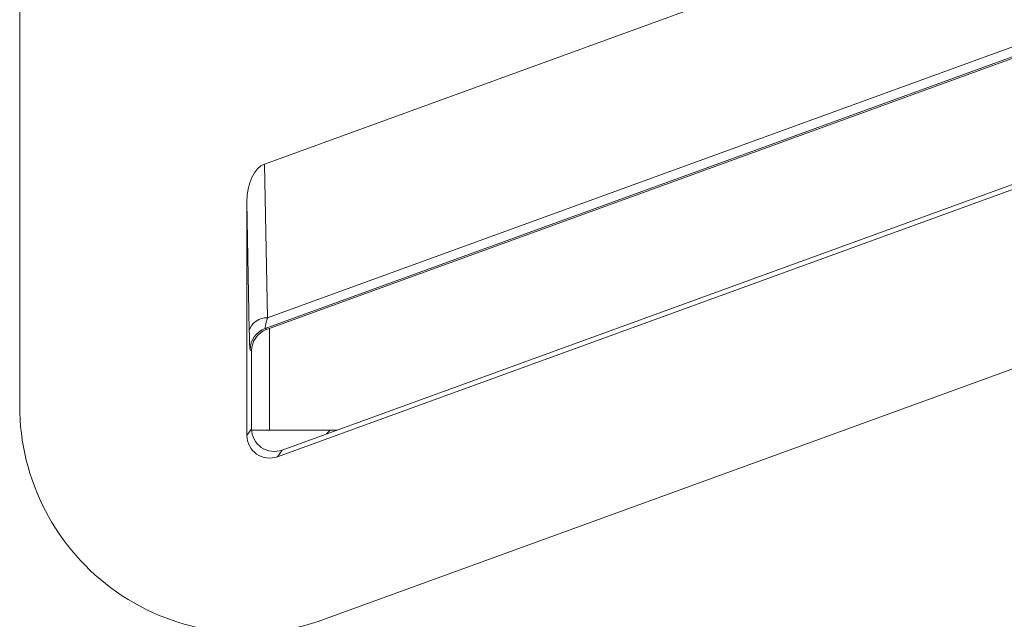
# Model space of a CAD drawing. Header units: millimetres. Extents: x -420 to 420, y -297 to 297.
# Tile 40 of 197: x 16 to 29, y -125 to -117. Entities that reach past the tile are written whole.
import ezdxf

# ---------------------------------------------------------------- set-up
doc = ezdxf.new("R2010")
doc.units = ezdxf.units.MM
doc.header["$MEASUREMENT"] = 0
doc.layers.add('layer 1', color=7, linetype='Continuous')

msp = doc.modelspace()

# ---------------------------------------------------------------- linework, layer by layer
at = {"layer": 'layer 1', "color": 7, "lineweight": 9}
for points in [[(16.1131, -122.3727), (16.1131, -122.3727), (16.1131, -83.5781), (16.1131, -83.5781)], [(19.3611, -119.1643), (19.3611, -119.1643), (38.2701, -112.2818), (38.2701, -112.2818)], [(19.3875, -121.359), (19.3875, -121.359), (38.7511, -114.3139), (38.7511, -114.3139)], [(19.3983, -121.2043), (19.3983, -121.2043), (38.2332, -114.3491), (38.2332, -114.3491)], [(38.275, -114.4645), (38.275, -114.4645), (19.3686, -121.3458), (19.3686, -121.3458)], [(19.5314, -123.0488), (19.5314, -123.0488), (39.0219, -115.955), (39.0219, -115.955)], [(38.9572, -115.9096), (38.9572, -115.9096), (19.5934, -122.96), (19.5934, -122.96)], [(40.2509, -117.8918), (40.2509, -117.8918), (20.1579, -125.205), (20.1579, -125.205)], [(19.3611, -119.1643), (19.2242, -119.2141), (19.127, -119.4236), (19.127, -119.6698)], [(19.3611, -119.1643), (19.2242, -119.2141), (19.127, -119.4236), (19.127, -119.6698)], [(19.3611, -119.1643), (19.2242, -119.2141), (19.127, -119.4236), (19.127, -119.6698)], [(19.3611, -119.1643), (19.2242, -119.2141), (19.127, -119.4239), (19.127, -119.6698)], [(19.3611, -119.1643), (19.2242, -119.2141), (19.127, -119.4239), (19.127, -119.6698)], [(19.3611, -119.1643), (19.2242, -119.2141), (19.127, -119.4239), (19.127, -119.6698)], [(19.3611, -119.1643), (19.2242, -119.2141), (19.127, -119.4239), (19.127, -119.6698)], [(19.3611, -119.1643), (19.2242, -119.2141), (19.127, -119.4239), (19.127, -119.6698)], [(19.3611, -119.1643), (19.2242, -119.2141), (19.127, -119.4239), (19.127, -119.6698)], [(19.3611, -119.1643), (19.2242, -119.2141), (19.127, -119.4239), (19.127, -119.6698)], [(19.3611, -119.1643), (19.2242, -119.2141), (19.127, -119.4239), (19.127, -119.6698)], [(19.3611, -119.1643), (19.2242, -119.2141), (19.127, -119.4239), (19.127, -119.6698)], [(19.3611, -119.1643), (19.2242, -119.2141), (19.127, -119.4239), (19.127, -119.6698)], [(19.3611, -119.1643), (19.2242, -119.2141), (19.127, -119.4239), (19.127, -119.6698)], [(19.3611, -119.1643), (19.2242, -119.2141), (19.127, -119.4239), (19.127, -119.6698)], [(19.3611, -119.1643), (19.2242, -119.2141), (19.127, -119.4239), (19.127, -119.6698)], [(19.3611, -119.1643), (19.2242, -119.2141), (19.127, -119.4239), (19.127, -119.6698)], [(19.3611, -119.1643), (19.2242, -119.2141), (19.127, -119.4239), (19.127, -119.6698)], [(19.3611, -119.1643), (19.2242, -119.2141), (19.127, -119.4239), (19.127, -119.6698)], [(19.3611, -119.1643), (19.2242, -119.2141), (19.127, -119.4239), (19.127, -119.6698)], [(19.3611, -119.1643), (19.2242, -119.2141), (19.127, -119.4239), (19.127, -119.6698)], [(19.3611, -119.1643), (19.3611, -119.1643), (19.3611, -119.1643), (19.3611, -119.1643)], [(19.3611, -119.1643), (19.3611, -119.1643), (19.3983, -121.2043), (19.3983, -121.2043)], [(19.127, -119.6698), (19.127, -119.6698), (19.127, -119.6698), (19.127, -119.6698)], [(19.127, -119.6698), (19.127, -119.6698), (19.127, -122.7657), (19.127, -122.7657)], [(19.1581, -121.3721), (19.1581, -121.3721), (19.127, -119.6698), (19.127, -119.6698)], [(19.3983, -121.2043), (19.2896, -121.1998), (19.1912, -121.2686), (19.1581, -121.3721)], [(19.3983, -121.2043), (19.3754, -121.2925), (19.3646, -121.3447), (19.3686, -121.3458)], [(19.3983, -121.2043), (19.3754, -121.2925), (19.3646, -121.3447), (19.3686, -121.3458)], [(19.3983, -121.2043), (19.3754, -121.2925), (19.3646, -121.3447), (19.3686, -121.3458)], [(19.3983, -121.2043), (19.3754, -121.2925), (19.3646, -121.3447), (19.3686, -121.3458)], [(19.3983, -121.2043), (19.3754, -121.2925), (19.3646, -121.3447), (19.3686, -121.3458)], [(19.3983, -121.2044), (19.3754, -121.2925), (19.3646, -121.3447), (19.3686, -121.3458)], [(19.3983, -121.2044), (19.3754, -121.2925), (19.3646, -121.3447), (19.3686, -121.3458)], [(19.3983, -121.2044), (19.3754, -121.2925), (19.3646, -121.3447), (19.3686, -121.3458)], [(19.3983, -121.2044), (19.3754, -121.2925), (19.3646, -121.3447), (19.3686, -121.3458)], [(19.3983, -121.2044), (19.3754, -121.2925), (19.3646, -121.3447), (19.3686, -121.3458)], [(19.3983, -121.2044), (19.3754, -121.2925), (19.3646, -121.3447), (19.3686, -121.3458)], [(19.3983, -121.2044), (19.3754, -121.2925), (19.3646, -121.3447), (19.3686, -121.3458)], [(19.3983, -121.2044), (19.3754, -121.2925), (19.3646, -121.3447), (19.3686, -121.3458)], [(19.3983, -121.2044), (19.3754, -121.2925), (19.3646, -121.3447), (19.3686, -121.3458)], [(19.3983, -121.2044), (19.3754, -121.2925), (19.3646, -121.3447), (19.3686, -121.3459)], [(19.3983, -121.2044), (19.3754, -121.2925), (19.3646, -121.3447), (19.3686, -121.3459)], [(19.3983, -121.2044), (19.3754, -121.2925), (19.3646, -121.3447), (19.3686, -121.3459)], [(19.3983, -121.2044), (19.3754, -121.2925), (19.3646, -121.3447), (19.3686, -121.3459)], [(19.3983, -121.2044), (19.3754, -121.2925), (19.3646, -121.3447), (19.3686, -121.3459)], [(19.3983, -121.2044), (19.3754, -121.2925), (19.3646, -121.3447), (19.3686, -121.3459)], [(19.3983, -121.2044), (19.3754, -121.2925), (19.3646, -121.3447), (19.3686, -121.3459)], [(19.3983, -121.2043), (19.3983, -121.2043), (19.3983, -121.2044), (19.3983, -121.2044)], [(19.1581, -121.3721), (19.161, -121.5308), (19.1654, -121.6254), (19.1703, -121.6288)], [(19.1581, -121.3721), (19.1581, -121.3721), (19.1581, -121.3723), (19.1581, -121.3723)], [(19.1581, -121.3721), (19.161, -121.5308), (19.1654, -121.6254), (19.1703, -121.6288)], [(19.1581, -121.3721), (19.161, -121.5308), (19.1654, -121.6254), (19.1703, -121.6288)], [(19.1581, -121.3721), (19.161, -121.5308), (19.1654, -121.6254), (19.1703, -121.6288)], [(19.1581, -121.3721), (19.161, -121.5308), (19.1654, -121.6254), (19.1703, -121.6288)], [(19.1581, -121.3723), (19.161, -121.5308), (19.1654, -121.6254), (19.1703, -121.6288)], [(19.1581, -121.3723), (19.161, -121.5308), (19.1654, -121.6254), (19.1703, -121.6288)], [(19.1581, -121.3723), (19.161, -121.5308), (19.1654, -121.6254), (19.1703, -121.6288)], [(19.1581, -121.3723), (19.161, -121.5308), (19.1654, -121.6254), (19.1703, -121.6288)], [(19.1581, -121.3723), (19.161, -121.5308), (19.1654, -121.6256), (19.1703, -121.6288)], [(19.1581, -121.3723), (19.161, -121.5308), (19.1654, -121.6256), (19.1703, -121.629)], [(19.1581, -121.3723), (19.161, -121.5308), (19.1654, -121.6256), (19.1703, -121.629)], [(19.1581, -121.3723), (19.161, -121.5308), (19.1654, -121.6256), (19.1703, -121.629)], [(19.1581, -121.3723), (19.161, -121.5308), (19.1654, -121.6256), (19.1703, -121.629)], [(19.1581, -121.3723), (19.161, -121.5308), (19.1654, -121.6256), (19.1703, -121.629)], [(19.1581, -121.3723), (19.161, -121.5308), (19.1654, -121.6256), (19.1703, -121.629)], [(19.1581, -121.3723), (19.161, -121.5308), (19.1654, -121.6256), (19.1703, -121.629)], [(19.1581, -121.3723), (19.161, -121.5308), (19.1654, -121.6256), (19.1703, -121.629)], [(19.1581, -121.3723), (19.161, -121.5308), (19.1654, -121.6256), (19.1703, -121.629)], [(19.1581, -121.3723), (19.161, -121.5308), (19.1654, -121.6256), (19.1703, -121.629)], [(19.1581, -121.3723), (19.161, -121.5308), (19.1654, -121.6256), (19.1703, -121.629)], [(19.3686, -121.3458), (19.2497, -121.3891), (19.1705, -121.5023), (19.1703, -121.6288)], [(19.3875, -121.359), (19.2684, -121.4022), (19.1892, -121.5153), (19.1892, -121.6421)], [(19.3875, -121.359), (19.2684, -121.4022), (19.1892, -121.5153), (19.1892, -121.6421)], [(19.3875, -121.359), (19.2684, -121.4022), (19.1892, -121.5153), (19.1892, -121.6421)], [(19.3875, -121.359), (19.2684, -121.4022), (19.1892, -121.5153), (19.1892, -121.6421)], [(19.3875, -121.359), (19.2684, -121.4022), (19.1892, -121.5153), (19.1892, -121.6421)], [(19.3875, -121.359), (19.2684, -121.4022), (19.1892, -121.5153), (19.1892, -121.6421)], [(19.3875, -121.359), (19.2684, -121.4022), (19.1892, -121.5153), (19.1892, -121.6421)], [(19.3875, -121.359), (19.2684, -121.4022), (19.1892, -121.5153), (19.1892, -121.6421)], [(19.3875, -121.359), (19.2684, -121.4024), (19.1892, -121.5153), (19.1892, -121.6421)], [(19.3875, -121.359), (19.2684, -121.4024), (19.1892, -121.5153), (19.1892, -121.6421)], [(19.3875, -121.359), (19.2684, -121.4024), (19.1892, -121.5153), (19.1892, -121.6421)], [(19.3875, -121.359), (19.2684, -121.4024), (19.1892, -121.5155), (19.1892, -121.6421)], [(19.3875, -121.359), (19.2684, -121.4024), (19.1892, -121.5155), (19.1892, -121.6421)], [(19.3875, -121.359), (19.2684, -121.4024), (19.1892, -121.5155), (19.1892, -121.6421)], [(19.3875, -121.359), (19.2684, -121.4024), (19.1892, -121.5155), (19.1892, -121.6421)], [(19.3875, -121.359), (19.2684, -121.4024), (19.1892, -121.5155), (19.1892, -121.6421)], [(19.3875, -121.359), (19.2684, -121.4024), (19.1892, -121.5155), (19.1892, -121.6421)], [(19.3875, -121.359), (19.2684, -121.4024), (19.1892, -121.5155), (19.1892, -121.6421)], [(19.3875, -121.359), (19.2684, -121.4024), (19.1892, -121.5155), (19.1892, -121.6421)], [(19.3875, -121.359), (19.2684, -121.4024), (19.1892, -121.5155), (19.1892, -121.6421)], [(19.3875, -121.359), (19.2684, -121.4024), (19.1892, -121.5155), (19.1892, -121.6421)], [(19.3686, -121.3458), (19.3686, -121.3458), (19.3686, -121.3459), (19.3686, -121.3459)], [(19.3686, -121.3458), (19.3686, -121.3458), (19.3875, -121.359), (19.3875, -121.359)], [(19.3875, -121.359), (19.3875, -121.359), (19.3875, -121.359), (19.3875, -121.359)], [(19.4284, -121.3441), (19.4284, -121.3441), (19.4284, -122.6954), (19.4284, -122.6954)], [(19.1703, -121.6288), (19.1703, -121.6288), (19.1703, -121.629), (19.1703, -121.629)], [(19.1892, -121.6421), (19.1892, -121.6421), (19.1703, -121.6288), (19.1703, -121.6288)], [(19.1892, -122.6771), (19.1892, -122.6771), (19.1892, -121.6421), (19.1892, -121.6421)], [(19.1892, -121.6421), (19.1892, -121.6421), (19.1892, -121.6421), (19.1892, -121.6421)], [(19.127, -122.7657), (19.127, -122.7657), (19.1892, -122.6771), (19.1892, -122.6771)], [(19.127, -122.7657), (19.127, -122.7657), (19.127, -122.7657), (19.127, -122.7657)], [(19.1892, -122.6771), (19.1892, -122.6771), (19.1892, -122.6771), (19.1892, -122.6771)], [(19.4284, -122.6954), (19.4284, -122.6954), (19.1897, -122.6954), (19.1897, -122.6954)], [(19.4284, -122.6954), (19.4284, -122.6954), (20.3202, -122.6954), (20.3202, -122.6954)], [(20.1818, -122.7459), (20.1818, -122.7459), (20.2322, -122.6954), (20.2322, -122.6954)], [(19.2555, -123.0126), (19.2555, -123.0126), (19.2555, -123.0126), (19.2555, -123.0126)], [(19.3176, -122.9238), (19.3176, -122.9238), (19.3176, -122.9238), (19.3176, -122.9238)], [(19.5934, -122.96), (19.5934, -122.96), (19.5314, -123.0488), (19.5314, -123.0488)], [(19.5934, -122.96), (19.5934, -122.96), (19.5934, -122.9603), (19.5934, -122.9603)], [(19.5314, -123.0488), (19.5314, -123.0488), (19.5314, -123.0488), (19.5314, -123.0488)]]:
    msp.add_open_spline(points, degree=3, dxfattribs=at)
for points in [[(16.1131, -122.3727), (16.1131, -123.356), (16.5927, -124.2777), (17.3983, -124.8417), (17.3983, -124.8417), (18.2038, -125.4058), (19.2337, -125.5414), (20.1579, -125.205)], [(19.127, -122.7657), (19.127, -122.864), (19.1749, -122.9562), (19.2555, -123.0126), (19.2555, -123.0126), (19.336, -123.0689), (19.4389, -123.0824), (19.5314, -123.0488)], [(19.127, -122.7657), (19.127, -122.864), (19.1749, -122.9562), (19.2555, -123.0126), (19.2555, -123.0126), (19.336, -123.0689), (19.4389, -123.0824), (19.5314, -123.0488)], [(19.127, -122.7657), (19.127, -122.864), (19.1749, -122.9562), (19.2555, -123.0126), (19.2555, -123.0126), (19.336, -123.0689), (19.4389, -123.0824), (19.5314, -123.0488)], [(19.127, -122.7657), (19.127, -122.864), (19.1749, -122.9562), (19.2555, -123.0126), (19.2555, -123.0126), (19.336, -123.0689), (19.4389, -123.0824), (19.5314, -123.0488)], [(19.127, -122.7657), (19.127, -122.8642), (19.1749, -122.9562), (19.2555, -123.0126), (19.2555, -123.0126), (19.336, -123.0689), (19.4389, -123.0826), (19.5314, -123.0488)], [(19.127, -122.7657), (19.127, -122.8642), (19.1749, -122.9562), (19.2555, -123.0126), (19.2555, -123.0126), (19.336, -123.0689), (19.4389, -123.0826), (19.5314, -123.0488)], [(19.127, -122.7657), (19.127, -122.8642), (19.1749, -122.9562), (19.2555, -123.0126), (19.2555, -123.0126), (19.336, -123.0689), (19.4389, -123.0826), (19.5314, -123.0488)], [(19.127, -122.7657), (19.127, -122.8642), (19.1749, -122.9562), (19.2555, -123.0126), (19.2555, -123.0126), (19.336, -123.0689), (19.4389, -123.0826), (19.5314, -123.0488)], [(19.127, -122.7657), (19.127, -122.8642), (19.1749, -122.9562), (19.2555, -123.0126), (19.2555, -123.0126), (19.336, -123.0689), (19.4389, -123.0826), (19.5314, -123.0488)], [(19.127, -122.7657), (19.127, -122.8642), (19.1749, -122.9562), (19.2555, -123.0126), (19.2555, -123.0126), (19.336, -123.0689), (19.4389, -123.0826), (19.5314, -123.0488)], [(19.127, -122.7657), (19.127, -122.8642), (19.1749, -122.9562), (19.2555, -123.0126), (19.2555, -123.0126), (19.336, -123.0689), (19.4389, -123.0826), (19.5314, -123.0488)], [(19.127, -122.7657), (19.127, -122.8642), (19.1749, -122.9562), (19.2555, -123.0126), (19.2555, -123.0126), (19.336, -123.0689), (19.4389, -123.0826), (19.5314, -123.0488)], [(19.127, -122.7657), (19.127, -122.8642), (19.1749, -122.9562), (19.2555, -123.0126), (19.2555, -123.0126), (19.336, -123.0689), (19.4389, -123.0826), (19.5314, -123.0488)], [(19.127, -122.7657), (19.127, -122.8642), (19.1749, -122.9562), (19.2555, -123.0126), (19.2555, -123.0126), (19.336, -123.0689), (19.4389, -123.0826), (19.5314, -123.0488)], [(19.127, -122.7657), (19.127, -122.8642), (19.1749, -122.9562), (19.2555, -123.0126), (19.2555, -123.0126), (19.336, -123.0689), (19.4389, -123.0826), (19.5314, -123.0488)], [(19.127, -122.7657), (19.127, -122.8642), (19.1749, -122.9562), (19.2555, -123.0126), (19.2555, -123.0126), (19.336, -123.0689), (19.4389, -123.0826), (19.5314, -123.0488)], [(19.127, -122.7657), (19.127, -122.8642), (19.1749, -122.9562), (19.2555, -123.0126), (19.2555, -123.0126), (19.336, -123.0689), (19.4389, -123.0826), (19.5314, -123.0488)], [(19.127, -122.7657), (19.127, -122.8642), (19.1749, -122.9562), (19.2555, -123.0126), (19.2555, -123.0126), (19.336, -123.0689), (19.4389, -123.0826), (19.5314, -123.0488)], [(19.127, -122.7657), (19.127, -122.8642), (19.1749, -122.9562), (19.2555, -123.0126), (19.2555, -123.0126), (19.336, -123.0689), (19.4389, -123.0826), (19.5314, -123.0488)], [(19.127, -122.7657), (19.127, -122.8642), (19.1749, -122.9562), (19.2555, -123.0126), (19.2555, -123.0126), (19.336, -123.0689), (19.4389, -123.0826), (19.5314, -123.0488)], [(19.127, -122.7657), (19.127, -122.8642), (19.1749, -122.9562), (19.2555, -123.0126), (19.2555, -123.0126), (19.336, -123.0689), (19.4389, -123.0826), (19.5314, -123.0488)], [(19.1892, -122.6771), (19.1892, -122.7753), (19.237, -122.8676), (19.3176, -122.9238), (19.3176, -122.9238), (19.3982, -122.9803), (19.501, -122.9938), (19.5934, -122.96)], [(19.1892, -122.6771), (19.1892, -122.7753), (19.237, -122.8676), (19.3176, -122.9238), (19.3176, -122.9238), (19.3982, -122.9803), (19.501, -122.9938), (19.5934, -122.96)], [(19.1892, -122.6771), (19.1892, -122.7753), (19.237, -122.8676), (19.3176, -122.9238), (19.3176, -122.9238), (19.3982, -122.9803), (19.501, -122.9938), (19.5934, -122.96)], [(19.1892, -122.6771), (19.1892, -122.7753), (19.237, -122.8676), (19.3176, -122.9238), (19.3176, -122.9238), (19.3982, -122.9803), (19.501, -122.9938), (19.5934, -122.96)], [(19.1892, -122.6771), (19.1892, -122.7753), (19.237, -122.8676), (19.3176, -122.9238), (19.3176, -122.9238), (19.3982, -122.9803), (19.501, -122.9938), (19.5934, -122.96)], [(19.1892, -122.6771), (19.1892, -122.7753), (19.237, -122.8676), (19.3176, -122.9238), (19.3176, -122.9238), (19.3982, -122.9803), (19.501, -122.9938), (19.5934, -122.96)], [(19.1892, -122.6771), (19.1892, -122.7753), (19.237, -122.8676), (19.3176, -122.9238), (19.3176, -122.9238), (19.3982, -122.9803), (19.501, -122.9938), (19.5934, -122.96)], [(19.1892, -122.6771), (19.1892, -122.7753), (19.237, -122.8676), (19.3176, -122.9238), (19.3176, -122.9238), (19.3982, -122.9803), (19.501, -122.9938), (19.5934, -122.96)], [(19.1892, -122.6771), (19.1892, -122.7753), (19.237, -122.8676), (19.3176, -122.9238), (19.3176, -122.9238), (19.3982, -122.9803), (19.501, -122.9938), (19.5934, -122.96)], [(19.1892, -122.6771), (19.1892, -122.7753), (19.237, -122.8676), (19.3176, -122.9238), (19.3176, -122.9238), (19.3982, -122.9803), (19.501, -122.9938), (19.5934, -122.96)], [(19.1892, -122.6771), (19.1892, -122.7753), (19.237, -122.8676), (19.3176, -122.9238), (19.3176, -122.9238), (19.3982, -122.9803), (19.501, -122.9938), (19.5934, -122.96)], [(19.1892, -122.6771), (19.1892, -122.7753), (19.237, -122.8676), (19.3176, -122.9238), (19.3176, -122.9238), (19.3982, -122.9803), (19.501, -122.9938), (19.5934, -122.9603)], [(19.1892, -122.6771), (19.1892, -122.7753), (19.237, -122.8676), (19.3176, -122.9238), (19.3176, -122.9238), (19.3982, -122.9803), (19.501, -122.9938), (19.5934, -122.9603)], [(19.1892, -122.6771), (19.1892, -122.7753), (19.237, -122.8676), (19.3176, -122.9238), (19.3176, -122.9238), (19.3982, -122.9803), (19.501, -122.9938), (19.5934, -122.9603)], [(19.1892, -122.6771), (19.1892, -122.7753), (19.237, -122.8676), (19.3176, -122.9238), (19.3176, -122.9238), (19.3982, -122.9803), (19.501, -122.9938), (19.5934, -122.9603)], [(19.1892, -122.6771), (19.1892, -122.7753), (19.237, -122.8676), (19.3176, -122.9238), (19.3176, -122.9238), (19.3982, -122.9803), (19.501, -122.9938), (19.5934, -122.9603)], [(19.1892, -122.6771), (19.1892, -122.7753), (19.237, -122.8676), (19.3176, -122.9238), (19.3176, -122.9238), (19.3982, -122.9803), (19.501, -122.9938), (19.5934, -122.9603)], [(19.1892, -122.6771), (19.1892, -122.7753), (19.237, -122.8676), (19.3176, -122.9238), (19.3176, -122.9238), (19.3982, -122.9803), (19.501, -122.9938), (19.5934, -122.9603)], [(19.1892, -122.6771), (19.1892, -122.7753), (19.237, -122.8676), (19.3176, -122.9238), (19.3176, -122.9238), (19.3982, -122.9803), (19.501, -122.9938), (19.5934, -122.9603)], [(19.1892, -122.6771), (19.1892, -122.7753), (19.237, -122.8676), (19.3176, -122.9238), (19.3176, -122.9238), (19.3982, -122.9803), (19.501, -122.9938), (19.5934, -122.9603)], [(19.1892, -122.6771), (19.1892, -122.7753), (19.237, -122.8676), (19.3176, -122.9238), (19.3176, -122.9238), (19.3982, -122.9803), (19.501, -122.9938), (19.5934, -122.9603)]]:
    msp.add_open_spline(points, degree=3, knots=[0, 0, 0, 0, 0.3333333, 0.3333333, 0.3333333, 0.3333333, 1, 1, 1, 1], dxfattribs=at)

doc.saveas('drawing.dxf')
